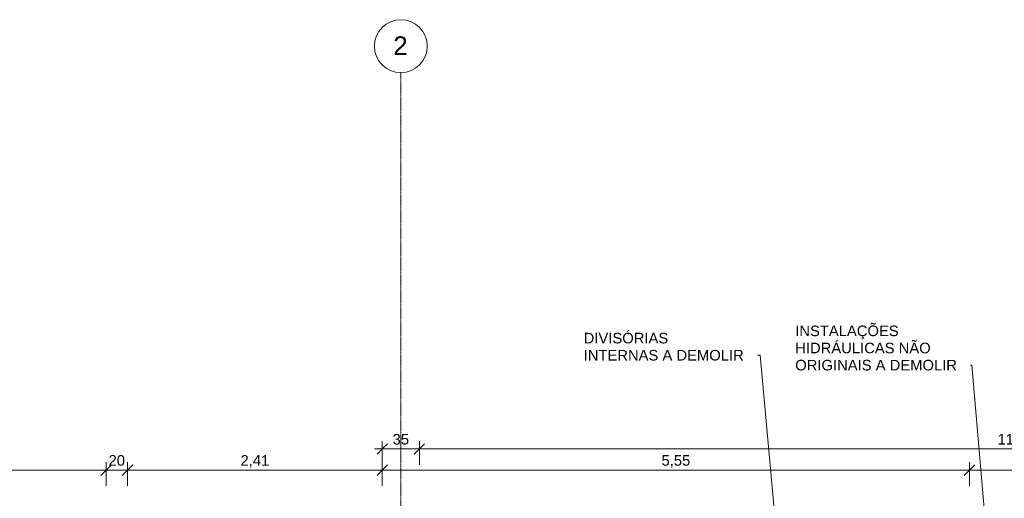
# Model space of a CAD drawing. Header units: millimetres. Extents: x -34717 to 9622, y -21919 to 4394.
# Tile 17 of 67: x -25409 to -16101, y -134 to 4394. Entities that reach past the tile are written whole.
import ezdxf

# ---------------------------------------------------------------- set-up
doc = ezdxf.new("R2010")
doc.units = ezdxf.units.MM
doc.linetypes.add('_Traço - ponto', pattern=[16, 12, -2, 0, -2])
for name, color, linetype, lineweight in [('A-ANNO-DIMS', 211, 'Continuous', 9), ('A-ANNO-DIMS-50', 211, 'Continuous', 9), ('G-ANNO-TEXT', 231, 'Continuous', 9), ('S-GRID', 1, 'Continuous', 9), ('S-GRID-IDEN', 1, 'Continuous', 9)]:
    doc.layers.add(name, color=color, linetype=linetype, lineweight=lineweight)
doc.styles.add('Arial_2', font='arial.ttf', dxfattribs={"height": 175})
doc.styles.add('Arial_4', font='arial.ttf', dxfattribs={"height": 100})
doc.dimstyles.new('Diagonal_-_2_0mm_Arial', dxfattribs={"dimscale": 304.8, "dimtxt": 102.02594, "dimasz": 0.328084, "dimexe": 0.246063, "dimexo": 0.0625, "dimgap": 0.024606, "dimtad": 1, "dimlfac": 0.001, "dimrnd": 0.01, "dimzin": 0, "dimdsep": 46, "dimtxsty": 'Arial_4', "dimblk1": 'OBLIQUE', "dimblk2": 'OBLIQUE', "dimsah": 1, "dimcen": 0.09, "dimdle": 0.246063, "dimadec": 0, "dimazin": 0, "dimtfac": 1, "dimtdec": 4, "dimtix": 1, "dimtmove": 0, "dimatfit": 3, "dimfxl": 0.492126, "dimfxlon": 1, "dimtvp": 1, "dimtolj": 1, "dimtzin": 0, "dimarcsym": 2})
doc.dimstyles.new('Diagonal_-_2_0mm_Arial_2', dxfattribs={"dimscale": 304.8, "dimtxt": 102.02594, "dimasz": 0.328084, "dimexe": 0.246063, "dimexo": 0.0625, "dimgap": 0.024606, "dimtad": 1, "dimdec": 0, "dimlfac": 0.1, "dimdsep": 46, "dimtxsty": 'Arial_4', "dimblk1": 'OBLIQUE', "dimblk2": 'OBLIQUE', "dimsah": 1, "dimcen": 0.09, "dimdle": 0.246063, "dimadec": 0, "dimazin": 0, "dimtfac": 1, "dimtdec": 4, "dimtix": 1, "dimtmove": 0, "dimatfit": 3, "dimfxl": 0.492126, "dimfxlon": 1, "dimtvp": 1, "dimtolj": 1, "dimtzin": 0, "dimarcsym": 2})

# ---------------------------------------------------------------- blocks, each defined once
blk = doc.blocks.new('Grid - Head Grid-11506-PLANTA TÉRREO - MANTER _ DEMOLIR')
at = {"layer": 'S-GRID-IDEN'}
blk.add_circle((0, 0), 5, dxfattribs=at)
blk = doc.blocks.new('DIMBLOCK94-PLANTA TÉRREO - MANTER _ DEMOLIR')
at = {"layer": 'A-ANNO-DIMS-50'}
for p, q in [((-30091.1, -17), (-30091.1, 208)), ((-24591.1, -17), (-24591.1, 208)), ((-30091.1, 133), (-24591.1, 133)), ((-30091.1, 133), (-30091.1, -17)), ((-24591.1, 133), (-24591.1, -17))]:
    blk.add_line(p, q, dxfattribs=at)
at = {"layer": 'A-ANNO-DIMS-50', "lineweight": 18}
for p, q in [((-30091.1, 133), (-30141.1, 83)), ((-30091.1, 133), (-30041.1, 183)), ((-24591.1, 133), (-24641.1, 83)), ((-24591.1, 133), (-24541.1, 183))]:
    blk.add_line(p, q, dxfattribs=at)
at = {"layer": 'A-ANNO-DIMS-50', "color": 0, "insert": (-27476.8, 275), "char_height": 100, "width": 325.653, "attachment_point": 1, "line_spacing_factor": 0.941778, "style": 'Arial_4'}
blk.add_mtext('5,50', dxfattribs=at)
blk = doc.blocks.new('_Oblique')
at = {"color": 0, "linetype": 'ByBlock', "lineweight": -2}
blk.add_line((-0.5, -0.5), (0.5, 0.5), dxfattribs=at)
blk = doc.blocks.new('DIMBLOCK95-PLANTA TÉRREO - MANTER _ DEMOLIR')
at = {"layer": 'A-ANNO-DIMS-50'}
for p, q in [((-24591.1, -17), (-24591.1, 208)), ((-24391.1, -17), (-24391.1, 208)), ((-24591.1, 133), (-24391.1, 133)), ((-24591.1, 133), (-24591.1, -17)), ((-24391.1, 133), (-24391.1, -17))]:
    blk.add_line(p, q, dxfattribs=at)
at = {"layer": 'A-ANNO-DIMS-50', "lineweight": 18}
for p, q in [((-24591.1, 133), (-24641.1, 83)), ((-24591.1, 133), (-24541.1, 183)), ((-24391.1, 133), (-24441.1, 83)), ((-24391.1, 133), (-24341.1, 183))]:
    blk.add_line(p, q, dxfattribs=at)
at = {"layer": 'A-ANNO-DIMS-50', "color": 0, "insert": (-24568.7, 275), "char_height": 100, "width": 186.088, "attachment_point": 1, "line_spacing_factor": 0.941778, "style": 'Arial_4'}
blk.add_mtext('20', dxfattribs=at)
blk = doc.blocks.new('DIMBLOCK96-PLANTA TÉRREO - MANTER _ DEMOLIR')
at = {"layer": 'A-ANNO-DIMS-50'}
for p, q in [((-24391.1, -17), (-24391.1, 208)), ((-21981.1, -17), (-21981.1, 208)), ((-24391.1, 133), (-21906.1, 133)), ((-24391.1, 133), (-24391.1, -17)), ((-21981.1, 133), (-21981.1, -17))]:
    blk.add_line(p, q, dxfattribs=at)
at = {"layer": 'A-ANNO-DIMS-50', "lineweight": 18}
for p, q in [((-24391.1, 133), (-24441.1, 83)), ((-24391.1, 133), (-24341.1, 183)), ((-21981.1, 133), (-22031.1, 83)), ((-21981.1, 133), (-21931.1, 183))]:
    blk.add_line(p, q, dxfattribs=at)
at = {"layer": 'A-ANNO-DIMS-50', "color": 0, "insert": (-23321.8, 275), "char_height": 100, "width": 325.653, "attachment_point": 1, "line_spacing_factor": 0.941778, "style": 'Arial_4'}
blk.add_mtext('2,41', dxfattribs=at)
blk = doc.blocks.new('DIMBLOCK97-PLANTA TÉRREO - MANTER _ DEMOLIR')
at = {"layer": 'A-ANNO-DIMS-50'}
for p, q in [((-21981.1, 183), (-21981.1, 408)), ((-21631.1, 183), (-21631.1, 408)), ((-22056.1, 333), (-21631.1, 333)), ((-21981.1, 333), (-21981.1, 183)), ((-21631.1, 333), (-21631.1, 183))]:
    blk.add_line(p, q, dxfattribs=at)
at = {"layer": 'A-ANNO-DIMS-50', "lineweight": 18}
for p, q in [((-21981.1, 333), (-21931.1, 383)), ((-21631.1, 333), (-21581.1, 383)), ((-21981.1, 333), (-22031.1, 283)), ((-21631.1, 333), (-21681.1, 283))]:
    blk.add_line(p, q, dxfattribs=at)
at = {"layer": 'A-ANNO-DIMS-50', "color": 0, "insert": (-21883.7, 475), "char_height": 100, "width": 186.088, "attachment_point": 1, "line_spacing_factor": 0.941778, "style": 'Arial_4'}
blk.add_mtext('35', dxfattribs=at)
blk = doc.blocks.new('DIMBLOCK98-PLANTA TÉRREO - MANTER _ DEMOLIR')
at = {"layer": 'A-ANNO-DIMS-50'}
for p, q in [((-21631.1, 183), (-21631.1, 408)), ((-10351.1, 183), (-10351.1, 408)), ((-21631.1, 333), (-10351.1, 333)), ((-21631.1, 333), (-21631.1, 183)), ((-10351.1, 333), (-10351.1, 183))]:
    blk.add_line(p, q, dxfattribs=at)
at = {"layer": 'A-ANNO-DIMS-50', "lineweight": 18}
for p, q in [((-21631.1, 333), (-21581.1, 383)), ((-10351.1, 333), (-10301.1, 383)), ((-21631.1, 333), (-21681.1, 283)), ((-10351.1, 333), (-10401.1, 283))]:
    blk.add_line(p, q, dxfattribs=at)
at = {"layer": 'A-ANNO-DIMS-50', "color": 0, "insert": (-16165.6, 475), "char_height": 100, "width": 418.697, "attachment_point": 1, "line_spacing_factor": 0.941778, "style": 'Arial_4'}
blk.add_mtext('11,28', dxfattribs=at)
blk = doc.blocks.new('DIMBLOCK120-PLANTA TÉRREO - MANTER _ DEMOLIR')
at = {"layer": 'A-ANNO-DIMS-50'}
for p, q in [((-21981.1, -17), (-21981.1, 208)), ((-16431.1, -17), (-16431.1, 208)), ((-22056.1, 133), (-16431.1, 133)), ((-21981.1, 133), (-21981.1, -17)), ((-16431.1, 133), (-16431.1, -17))]:
    blk.add_line(p, q, dxfattribs=at)
at = {"layer": 'A-ANNO-DIMS-50', "lineweight": 18}
for p, q in [((-21981.1, 133), (-22031.1, 83)), ((-21981.1, 133), (-21931.1, 183)), ((-16431.1, 133), (-16481.1, 83)), ((-16431.1, 133), (-16381.1, 183))]:
    blk.add_line(p, q, dxfattribs=at)
at = {"layer": 'A-ANNO-DIMS-50', "color": 0, "insert": (-19341.8, 275), "char_height": 100, "width": 325.653, "attachment_point": 1, "line_spacing_factor": 0.941778, "style": 'Arial_4'}
blk.add_mtext('5,55', dxfattribs=at)
blk = doc.blocks.new('DIMBLOCK121-PLANTA TÉRREO - MANTER _ DEMOLIR')
at = {"layer": 'A-ANNO-DIMS-50'}
for p, q in [((-16431.1, -17), (-16431.1, 208)), ((-15231.1, -17), (-15231.1, 208)), ((-16431.1, 133), (-15231.1, 133)), ((-16431.1, 133), (-16431.1, -17)), ((-15231.1, 133), (-15231.1, -17))]:
    blk.add_line(p, q, dxfattribs=at)
at = {"layer": 'A-ANNO-DIMS-50', "lineweight": 18}
for p, q in [((-16431.1, 133), (-16481.1, 83)), ((-16431.1, 133), (-16381.1, 183)), ((-15231.1, 133), (-15281.1, 83)), ((-15231.1, 133), (-15181.1, 183))]:
    blk.add_line(p, q, dxfattribs=at)
at = {"layer": 'A-ANNO-DIMS-50', "color": 0, "insert": (-15966.8, 275), "char_height": 100, "width": 325.653, "attachment_point": 1, "line_spacing_factor": 0.941778, "style": 'Arial_4'}
blk.add_mtext('1,20', dxfattribs=at)

msp = doc.modelspace()

# ---------------------------------------------------------------- linework, layer by layer
at = {"layer": 'G-ANNO-TEXT', "color": 7}
for p, q in [((-18408.769, 1219.82), (-18435.01, 1219.82)), ((-18156.235, -1567.832), (-18408.769, 1219.82)), ((-16408.769, 1126.233), (-16421.781, 1126.233)), ((-16156.235, -1818.892), (-16408.769, 1126.233))]:
    msp.add_line(p, q, dxfattribs=at)
at = {"layer": 'S-GRID', "linetype": '_Traço - ponto'}
msp.add_line((-21806.115, 3893.814), (-21806.115, -21426.217), dxfattribs=at)

# ---------------------------------------------------------------- block references
at = {"layer": 'S-GRID-IDEN', "xscale": 49.99999999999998, "yscale": 49.99999999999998, "zscale": 49.99999999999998, "rotation": 180}
msp.add_blockref('Grid - Head Grid-11506-PLANTA TÉRREO - MANTER _ DEMOLIR', (-21806.115, 4143.814), dxfattribs=at)

# ---------------------------------------------------------------- texts
at = {"layer": 'G-ANNO-TEXT', "color": 7, "char_height": 100, "attachment_point": 1, "style": 'Arial_4'}
for s, insert, width in [('INSTALAÇÕES ', (-18077.808, 1500.348), 1258.64937), ('DIVISÓRIAS ', (-20077.808, 1431.877), 1038.18531), ('HIDRÁULICAS NÃO ', (-18077.808, 1338.291), 1631.43406), ('INTERNAS A DEMOLIR', (-20077.808, 1269.82), 1867.93187), ('ORIGINAIS A DEMOLIR', (-18077.808, 1176.233), 1883.96563)]:
    msp.add_mtext(s, dxfattribs=dict(at, insert=insert, width=width))
at = {"layer": 'S-GRID-IDEN', "insert": (-21877.304, 4235.765), "char_height": 175, "width": 168.35437, "attachment_point": 1, "style": 'Arial_2'}
msp.add_mtext('2', dxfattribs=at)

# ---------------------------------------------------------------- dimensions: what is measured, and where the dimension line sits
at = {"layer": 'A-ANNO-DIMS'}
for base, p1, p2, dimstyle, override, picture, middle in [((-21631.115, 333.003), (-21981.115, 183.003), (-21631.115, 183.003), 'Diagonal_-_2_0mm_Arial_2', {"dimpost": '<>', "dimfxl": 350}, 'DIMBLOCK97-PLANTA TÉRREO - MANTER _ DEMOLIR', (-21806.115, 391.595)), ((-10351.115, 333.003), (-21631.115, 183.003), (-10351.115, 183.003), 'Diagonal_-_2_0mm_Arial', {"dimpost": '<>', "dimfxl": 11280}, 'DIMBLOCK98-PLANTA TÉRREO - MANTER _ DEMOLIR', (-15991.115, 391.56)), ((-24591.115, 133.003), (-30091.115, -16.997), (-24591.115, -16.997), 'Diagonal_-_2_0mm_Arial', {"dimpost": '<>', "dimfxl": 5499.999999}, 'DIMBLOCK94-PLANTA TÉRREO - MANTER _ DEMOLIR', (-27341.115, 191.56)), ((-24391.115, 133.003), (-24591.115, -16.997), (-24391.115, -16.997), 'Diagonal_-_2_0mm_Arial_2', {"dimpost": '<>', "dimfxl": 200}, 'DIMBLOCK95-PLANTA TÉRREO - MANTER _ DEMOLIR', (-24491.115, 191.56)), ((-21981.115, 133.003), (-24391.115, -16.997), (-21981.115, -16.997), 'Diagonal_-_2_0mm_Arial', {"dimpost": '<>', "dimfxl": 2410}, 'DIMBLOCK96-PLANTA TÉRREO - MANTER _ DEMOLIR', (-23186.115, 190.708)), ((-16431.115, 133.003), (-21981.115, -16.997), (-16431.115, -16.997), 'Diagonal_-_2_0mm_Arial', {"dimpost": '<>', "dimfxl": 5550}, 'DIMBLOCK120-PLANTA TÉRREO - MANTER _ DEMOLIR', (-19206.115, 191.356)), ((-15231.115, 133.003), (-16431.115, -16.997), (-15231.115, -16.997), 'Diagonal_-_2_0mm_Arial', {"dimpost": '<>', "dimfxl": 1200}, 'DIMBLOCK121-PLANTA TÉRREO - MANTER _ DEMOLIR', (-15831.115, 191.56))]:
    dim = msp.add_linear_dim(base=base, p1=p1, p2=p2, dimstyle=dimstyle, override=override, dxfattribs=at)
    dim.commit()
    dim.dimension.update_dxf_attribs({"geometry": picture, "text_midpoint": middle})

doc.saveas('drawing.dxf')
